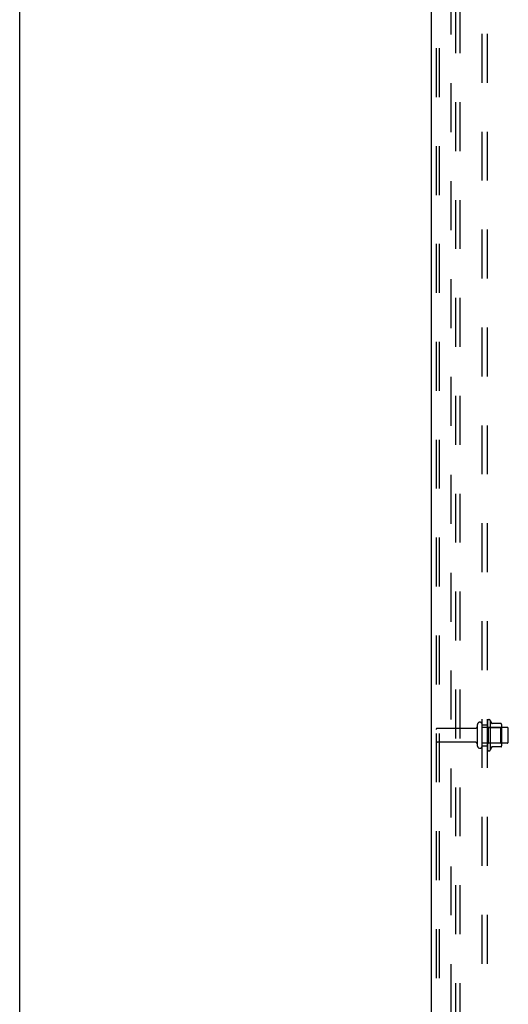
# Model space of a CAD drawing. Header units: inches. Extents: x 0 to 212, y 0 to 138.
# Tile 2 of 20: x 0 to 12, y 44 to 68. Entities that reach past the tile are written whole.
import ezdxf

# ---------------------------------------------------------------- set-up
doc = ezdxf.new("R2010")
doc.units = ezdxf.units.IN
doc.header["$LTSCALE"] = 11.6875
doc.header["$MEASUREMENT"] = 0
doc.linetypes.add('HIDDEN', pattern=[0.2, 0.1, -0.1])
doc.layers.get('0').update_dxf_attribs({"linetype": 'CONTINUOUS'})
doc.layers.add('DEFAULT_2', color=8, linetype='HIDDEN')
doc.layers.add('SUBPANEL', color=7, linetype='CONTINUOUS')

msp = doc.modelspace()

# ---------------------------------------------------------------- linework, layer by layer
at = {"color": 7, "linetype": 'Continuous'}
msp.add_line((0, 0), (0, 137.5), dxfattribs=at)
at = {"color": 3, "linetype": 'Continuous'}
msp.add_line((9.833, 10.833), (9.833, 90.625), dxfattribs=at)
at = {"layer": 'DEFAULT_2', "color": 8, "linetype": 'HIDDEN'}
for p, q in [((10.408, 10.917), (10.408, 90.542)), ((10.512, 10.917), (10.512, 90.542)), ((9.937, 90.512), (9.937, 10.947)), ((10.011, 90.512), (10.011, 10.947)), ((11.162, 51.064), (11.162, 50.395)), ((11.232, 51.085), (11.232, 50.374)), ((10.865, 50.894), (9.967, 50.894)), ((10.927, 50.472), (10.927, 50.987)), ((11.037, 50.472), (11.037, 50.987)), ((11.632, 50.917), (11.037, 50.917)), ((11.182, 50.913), (11.162, 50.933)), ((11.182, 50.913), (11.182, 50.546)), ((11.182, 50.913), (11.478, 50.913)), ((11.488, 51.007), (11.26, 51.007)), ((11.478, 50.913), (11.498, 50.933)), ((11.478, 50.913), (11.478, 50.546)), ((11.498, 50.985), (11.498, 50.474)), ((11.662, 50.572), (11.662, 50.887)), ((10.865, 50.564), (9.967, 50.564)), ((11.632, 50.542), (11.037, 50.542)), ((11.182, 50.546), (11.162, 50.526)), ((11.182, 50.546), (11.478, 50.546)), ((11.488, 50.452), (11.26, 50.452)), ((11.478, 50.546), (11.498, 50.526))]:
    msp.add_line(p, q, dxfattribs=at)
for centre, radius, start, end in [((10.982, 50.987), 0.055, 360, 180), ((11.201, 51.064), 0.0384, 34.4497, 180), ((10.632, 50.729), 0.698, 23.9679, 30.6631), ((9.967, 50.864), 0.03, 90, 180), ((10.865, 50.957), 0.0625, 270, 360), ((11.279, 51.017), 0.01, 203.9679, 270), ((11.488, 50.997), 0.01, 5.1938, 90), ((11.357, 50.985), 0.141, 0, 5.2081), ((11.632, 50.887), 0.03, 360, 90), ((9.967, 50.594), 0.03, 180, 270), ((10.865, 50.502), 0.0625, 0, 90), ((11.632, 50.572), 0.03, 270, 0), ((10.982, 50.472), 0.055, 180, 0), ((11.201, 50.395), 0.0384, 180, 325.5503), ((10.632, 50.729), 0.698, 329.3369, 336.0321), ((11.279, 50.442), 0.01, 90, 156.0321), ((11.488, 50.462), 0.01, 270, 354.8062), ((11.357, 50.474), 0.141, 354.7919, 360)]:
    msp.add_arc(centre, radius, start, end, dxfattribs=at)
at = {"layer": 'SUBPANEL', "color": 8, "linetype": 'HIDDEN'}
for p, q in [((11.037, 14.886), (11.037, 86.573)), ((11.162, 14.886), (11.162, 86.573)), ((10.287, 80.323), (10.287, 21.136)), ((11.037, 50.979), (11.162, 50.979)), ((11.037, 50.479), (11.162, 50.479))]:
    msp.add_line(p, q, dxfattribs=at)

doc.saveas('drawing.dxf')
